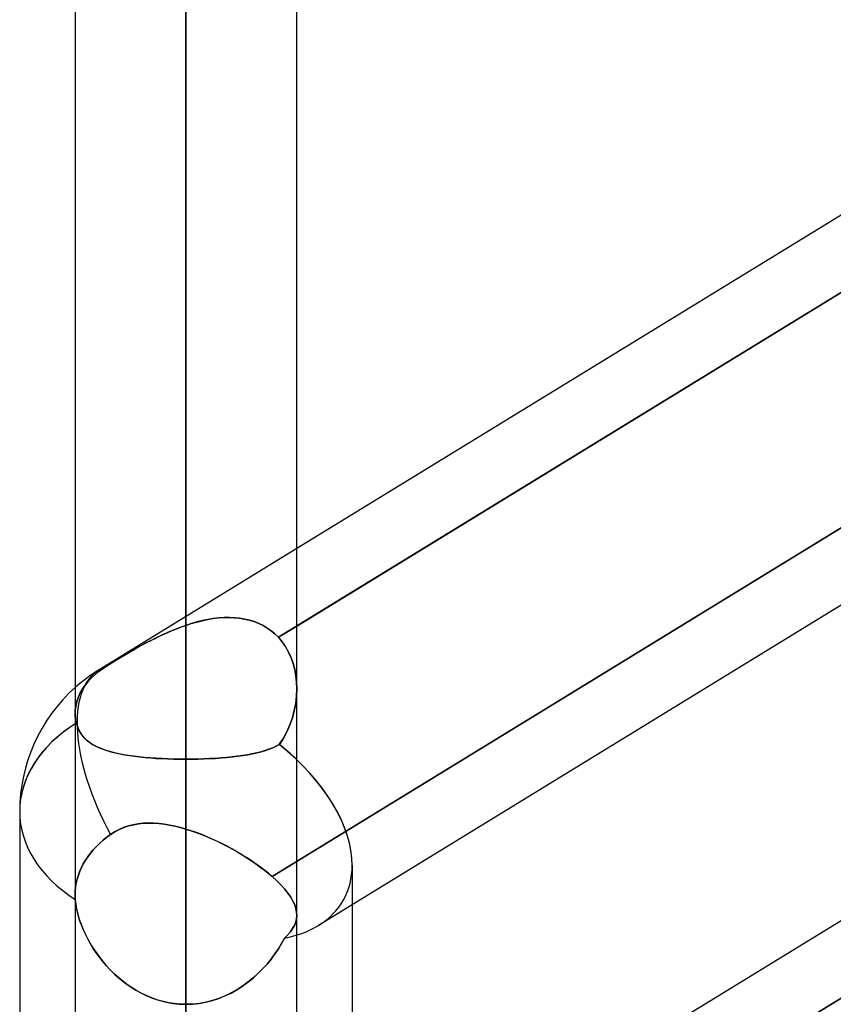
# Model space of a CAD drawing. Header units: millimetres. Extents: x -97 to 81, y -215 to 215.
# Tile 30 of 82: x -44 to -38.4, y -56.27 to -49.5. Entities that reach past the tile are written whole.
import ezdxf

# ---------------------------------------------------------------- set-up
doc = ezdxf.new("R2010")
doc.units = ezdxf.units.MM
doc.layers.add('MAIN-1', color=7, linetype='Continuous')
doc.layers.add('MAIN-2', color=7, linetype='Continuous')

msp = doc.modelspace()

# ---------------------------------------------------------------- linework, layer by layer
at = {"layer": 'MAIN-1'}
for p, q in [((-42.8563, 0), (-42.8563, -105.1835)), ((-43.6188, 0), (-43.6188, -104.7621)), ((-42.0938, -104.6521), (-42.0938, 0)), ((-34.8188, -48.6754), (-42.0938, -53.1328)), ((-42.0938, -53.6654), (-34.8188, -49.208)), ((-34.8187, -51.3582), (-41.7125, -55.5819)), ((-34.8188, -53.528), (-41.7125, -57.7517)), ((-41.7125, -58.2843), (-34.8188, -54.0606)), ((-44, -54.9413), (-44, -105.4075)), ((-41.7125, -55.3107), (-41.7125, -104.7669))]:
    msp.add_line(p, q, dxfattribs=at)
msp.add_arc((-42.8563, -54.9413), 1.1438, 131.80991, 180.00009, dxfattribs=at)
for major_axis, ratio, start_param, end_param in [((1.1438, 0), 0.707107, 2.300466, 3.141593), ((1.0844, -0.6073), 0.598803, 0.323411, 1.164722)]:
    msp.add_ellipse((-42.8563, -54.9413), major_axis=major_axis, ratio=ratio, start_param=start_param, end_param=end_param, dxfattribs=at)
at = {"layer": 'MAIN-2'}
for p, q in [((-42.8563, 0), (-42.8563, -104.0108)), ((-42.8563, 0), (-42.8563, -95.5956)), ((-42.8563, 0), (-42.8563, -96.6745)), ((-42.8563, 0), (-42.8563, -87.1797)), ((-42.8563, 0), (-42.8563, -88.2587)), ((-42.8563, 0), (-42.8563, -78.7627)), ((-42.8563, 0), (-42.8563, -79.8419)), ((-42.8563, 0), (-42.8563, -70.3444)), ((-42.8563, 0), (-42.8563, -71.4237)), ((-42.8563, 0), (-42.8563, -61.9242)), ((-42.8563, 0), (-42.8563, -63.0038)), ((-42.8563, 0), (-42.8563, -53.6608)), ((-42.8563, 0), (-42.8563, -54.5813)), ((-42.8563, -105.1835), (-42.8563, 0)), ((-42.8563, -104.0108), (-42.8563, 0)), ((-42.8563, -96.6745), (-42.8563, 0)), ((-42.8563, -95.5956), (-42.8563, 0)), ((-42.8563, -88.2587), (-42.8563, 0)), ((-42.8563, -87.1797), (-42.8563, 0)), ((-42.8563, -79.8419), (-42.8563, 0)), ((-42.8563, -78.7627), (-42.8563, 0)), ((-42.8563, -71.4237), (-42.8563, 0)), ((-42.8563, -70.3444), (-42.8563, 0)), ((-42.8563, -63.0038), (-42.8563, 0)), ((-42.8563, -61.9242), (-42.8563, 0)), ((-42.8563, -54.5813), (-42.8563, 0)), ((-42.8563, -53.6608), (-42.8563, 0)), ((-34.5568, -49.0476), (-42.2205, -53.7431)), ((-34.6147, -50.7005), (-42.2642, -55.3873)), ((-42.2642, -55.3873), (-34.6147, -50.7005)), ((-42.0938, -53.1328), (-43.4538, -53.9661)), ((-42.7451, -53.6289), (-42.7078, -53.6211)), ((-42.7055, -53.6207), (-42.7431, -53.6285)), ((-42.7078, -53.6211), (-42.6705, -53.6148)), ((-42.6681, -53.6145), (-42.7055, -53.6207)), ((-42.6705, -53.6148), (-42.6333, -53.6103)), ((-42.631, -53.6101), (-42.6681, -53.6145)), ((-42.6333, -53.6103), (-42.5963, -53.6076)), ((-42.5942, -53.6075), (-42.631, -53.6101)), ((-42.5963, -53.6076), (-42.5598, -53.6069)), ((-42.5578, -53.6069), (-42.5942, -53.6075)), ((-42.5598, -53.6069), (-42.5239, -53.6082)), ((-42.5221, -53.6083), (-42.5578, -53.6069)), ((-42.5239, -53.6082), (-42.4886, -53.6116)), ((-42.487, -53.6118), (-42.5221, -53.6083)), ((-42.4886, -53.6116), (-42.4541, -53.6172)), ((-42.4526, -53.6174), (-42.487, -53.6118)), ((-42.4541, -53.6172), (-42.4203, -53.625)), ((-42.4192, -53.6253), (-42.4526, -53.6174)), ((-42.9501, -53.6964), (-42.9191, -53.6838)), ((-42.8969, -53.6753), (-42.9373, -53.6911)), ((-42.9191, -53.6838), (-42.8878, -53.6719)), ((-42.8563, -53.6608), (-42.8969, -53.6753)), ((-42.8878, -53.6719), (-42.8563, -53.6608)), ((-42.8185, -53.6486), (-42.8562, -53.6608)), ((-42.8562, -53.6608), (-42.8194, -53.6489)), ((-42.8194, -53.6489), (-42.7823, -53.6382)), ((-42.7808, -53.6378), (-42.8185, -53.6486)), ((-42.7823, -53.6382), (-42.7451, -53.6289)), ((-42.7431, -53.6285), (-42.7808, -53.6378)), ((-42.4203, -53.625), (-42.3875, -53.6351)), ((-42.3866, -53.6355), (-42.4192, -53.6253)), ((-42.3875, -53.6351), (-42.3559, -53.6476)), ((-42.3551, -53.6479), (-42.3866, -53.6355)), ((-42.3559, -53.6476), (-42.3257, -53.6623)), ((-42.325, -53.6626), (-42.3551, -53.6479)), ((-42.3257, -53.6623), (-42.297, -53.6792)), ((-42.2965, -53.6795), (-42.325, -53.6626)), ((-42.297, -53.6792), (-42.2698, -53.6983)), ((-42.2695, -53.6985), (-42.2965, -53.6795)), ((-42.2205, -53.7431), (-42.0938, -53.6654)), ((-43.1037, -53.7684), (-43.0733, -53.7529)), ((-43.0566, -53.7447), (-43.0954, -53.7641)), ((-43.0733, -53.7529), (-43.0426, -53.738)), ((-43.0173, -53.726), (-43.0566, -53.7447)), ((-43.0426, -53.738), (-43.0119, -53.7235)), ((-42.9775, -53.7081), (-43.0173, -53.726)), ((-43.0119, -53.7235), (-42.981, -53.7096)), ((-42.981, -53.7096), (-42.9501, -53.6964)), ((-42.9373, -53.6911), (-42.9775, -53.7081)), ((-42.2698, -53.6983), (-42.2443, -53.7196)), ((-42.2442, -53.7197), (-42.2695, -53.6985)), ((-42.2443, -53.7196), (-42.2205, -53.7431)), ((-42.2205, -53.7431), (-42.2442, -53.7197)), ((-42.2205, -53.7431), (-42.1939, -53.7746)), ((-42.1939, -53.7746), (-42.2205, -53.7431)), ((-43.2078, -53.8245), (-43.2437, -53.845)), ((-43.2225, -53.8329), (-43.1934, -53.8165)), ((-43.1711, -53.8042), (-43.2078, -53.8245)), ((-43.1934, -53.8165), (-43.1638, -53.8002)), ((-43.1336, -53.784), (-43.1711, -53.8042)), ((-43.1638, -53.8002), (-43.1339, -53.7842)), ((-43.1339, -53.7842), (-43.1037, -53.7684)), ((-43.0954, -53.7641), (-43.1336, -53.784)), ((-42.1939, -53.7746), (-42.1704, -53.8086)), ((-42.1703, -53.8086), (-42.1939, -53.7746)), ((-42.1704, -53.8086), (-42.15, -53.8449)), ((-42.15, -53.8449), (-42.1703, -53.8086)), ((-43.3128, -53.8856), (-43.3459, -53.9056)), ((-43.333, -53.8978), (-43.3063, -53.8817)), ((-43.2787, -53.8654), (-43.3128, -53.8856)), ((-43.3063, -53.8817), (-43.279, -53.8655)), ((-43.279, -53.8655), (-43.251, -53.8492)), ((-43.2437, -53.845), (-43.2787, -53.8654)), ((-43.251, -53.8492), (-43.2225, -53.8329)), ((-42.15, -53.8449), (-42.1327, -53.8834)), ((-42.1327, -53.8833), (-42.15, -53.8449)), ((-42.1186, -53.9236), (-42.1327, -53.8833)), ((-42.1327, -53.8834), (-42.1186, -53.9237)), ((-43.4077, -53.944), (-43.4332, -53.9611)), ((-43.4332, -53.9611), (-43.4077, -53.944)), ((-43.3777, -53.9252), (-43.4077, -53.944)), ((-43.4077, -53.944), (-43.3839, -53.9291)), ((-43.3839, -53.9291), (-43.359, -53.9136)), ((-43.3459, -53.9056), (-43.3777, -53.9252)), ((-43.359, -53.9136), (-43.333, -53.8978)), ((-34.6147, -53.9355), (-42.2642, -58.6223)), ((-42.1077, -53.9654), (-42.1186, -53.9236)), ((-42.1186, -53.9237), (-42.1076, -53.9655)), ((-43.5034, -54.0188), (-43.5233, -54.0395)), ((-43.5233, -54.0395), (-43.5034, -54.0188)), ((-43.4815, -53.9987), (-43.5034, -54.0188)), ((-43.5034, -54.0188), (-43.4815, -53.9987)), ((-43.4815, -53.9987), (-43.4579, -53.9793)), ((-43.4579, -53.9794), (-43.4815, -53.9987)), ((-43.4332, -53.9611), (-43.4579, -53.9794)), ((-43.4579, -53.9793), (-43.4332, -53.9611)), ((-42.0999, -54.0085), (-42.1077, -53.9654)), ((-42.1076, -53.9655), (-42.0999, -54.0086)), ((-42.0953, -54.0524), (-42.0999, -54.0085)), ((-42.0999, -54.0086), (-42.0953, -54.0524)), ((-43.557, -54.0811), (-43.5707, -54.102)), ((-43.5707, -54.102), (-43.557, -54.0811)), ((-43.5413, -54.0604), (-43.557, -54.0811)), ((-43.557, -54.0811), (-43.5413, -54.0604)), ((-43.5233, -54.0395), (-43.5413, -54.0604)), ((-43.5413, -54.0604), (-43.5233, -54.0395)), ((-42.0953, -54.0524), (-42.0937, -54.0969)), ((-42.0937, -54.0969), (-42.0953, -54.0524)), ((-43.594, -54.1469), (-43.6031, -54.1704)), ((-43.6031, -54.1704), (-43.594, -54.1469)), ((-43.5831, -54.124), (-43.594, -54.1469)), ((-43.594, -54.1469), (-43.5831, -54.124)), ((-43.5707, -54.102), (-43.5831, -54.124)), ((-43.5831, -54.124), (-43.5707, -54.102)), ((-42.0957, -54.1471), (-42.1014, -54.1974)), ((-42.1014, -54.1974), (-42.0957, -54.1472)), ((-42.0937, -54.0969), (-42.0957, -54.1471)), ((-42.0957, -54.1472), (-42.0937, -54.0969)), ((-43.6149, -54.2179), (-43.6178, -54.2413)), ((-43.6178, -54.2413), (-43.6149, -54.2179)), ((-43.61, -54.1942), (-43.6149, -54.2179)), ((-43.6149, -54.2179), (-43.61, -54.1942)), ((-43.6031, -54.1704), (-43.61, -54.1942)), ((-43.61, -54.1942), (-43.6031, -54.1704)), ((-42.1014, -54.1974), (-42.1109, -54.2474)), ((-42.1109, -54.2474), (-42.1014, -54.1974)), ((-43.6178, -54.2413), (-43.6188, -54.264)), ((-43.6188, -54.264), (-43.6178, -54.2413)), ((-43.6188, -54.264), (-43.6185, -54.2751)), ((-43.6185, -54.2751), (-43.6188, -54.264)), ((-43.6185, -54.2751), (-43.6178, -54.2865)), ((-43.6178, -54.2865), (-43.6185, -54.2751)), ((-43.6178, -54.2865), (-43.6167, -54.298)), ((-43.6167, -54.298), (-43.6178, -54.2865)), ((-43.6167, -54.298), (-43.6151, -54.3096)), ((-43.615, -54.3096), (-43.6167, -54.298)), ((-42.141, -54.3451), (-42.1241, -54.2967)), ((-42.1241, -54.2969), (-42.141, -54.3452)), ((-42.1109, -54.2474), (-42.1241, -54.2969)), ((-42.1241, -54.2967), (-42.1109, -54.2474)), ((-43.6151, -54.3096), (-43.6129, -54.3214)), ((-43.6129, -54.3214), (-43.615, -54.3096)), ((-43.6129, -54.3214), (-43.6103, -54.3332)), ((-43.6103, -54.3332), (-43.6129, -54.3214)), ((-43.6103, -54.3332), (-43.6031, -54.3571)), ((-43.6033, -54.3565), (-43.6103, -54.3332)), ((-43.5944, -54.3781), (-43.6033, -54.3565)), ((-43.6031, -54.3571), (-43.5939, -54.3792)), ((-42.141, -54.3452), (-42.1617, -54.3921)), ((-42.1616, -54.392), (-42.141, -54.3451)), ((-43.5835, -54.3981), (-43.5944, -54.3781)), ((-43.5939, -54.3792), (-43.5826, -54.3997)), ((-43.5709, -54.4166), (-43.5835, -54.3981)), ((-43.5826, -54.3997), (-43.5694, -54.4185)), ((-43.5564, -54.4337), (-43.5709, -54.4166)), ((-43.5694, -54.4185), (-43.5543, -54.4359)), ((-43.5402, -54.4494), (-43.5564, -54.4337)), ((-42.1617, -54.3921), (-42.186, -54.437)), ((-42.1859, -54.437), (-42.1616, -54.392)), ((-43.5543, -54.4359), (-43.5373, -54.4518)), ((-43.5223, -54.4638), (-43.5402, -54.4494)), ((-43.5373, -54.4518), (-43.5186, -54.4664)), ((-43.5026, -54.4771), (-43.5223, -54.4638)), ((-43.5186, -54.4664), (-43.4982, -54.4798)), ((-43.4812, -54.4893), (-43.5026, -54.4771)), ((-43.4982, -54.4798), (-43.4761, -54.492)), ((-43.4581, -54.5006), (-43.4812, -54.4893)), ((-43.4761, -54.492), (-43.4524, -54.5031)), ((-43.4333, -54.5109), (-43.4581, -54.5006)), ((-42.236, -54.4918), (-42.2597, -54.5029)), ((-42.2586, -54.5024), (-42.2355, -54.4915)), ((-42.214, -54.4795), (-42.236, -54.4918)), ((-42.2355, -54.4915), (-42.214, -54.4795)), ((-42.214, -54.4795), (-42.1859, -54.437)), ((-42.186, -54.437), (-42.2139, -54.4795)), ((-43.4524, -54.5031), (-43.4271, -54.5132)), ((-43.4068, -54.5203), (-43.4333, -54.5109)), ((-43.4271, -54.5132), (-43.4004, -54.5224)), ((-43.3786, -54.5289), (-43.4068, -54.5203)), ((-43.4004, -54.5224), (-43.3722, -54.5307)), ((-43.3488, -54.5367), (-43.3786, -54.5289)), ((-43.3722, -54.5307), (-43.3425, -54.5382)), ((-43.3175, -54.5438), (-43.3488, -54.5367)), ((-43.3425, -54.5382), (-43.3115, -54.5451)), ((-43.2847, -54.5501), (-43.3175, -54.5438)), ((-43.3115, -54.5451), (-43.2791, -54.5512)), ((-43.2507, -54.5558), (-43.2847, -54.5501)), ((-43.2791, -54.5512), (-43.2455, -54.5566)), ((-43.2154, -54.5609), (-43.2507, -54.5558)), ((-43.2455, -54.5566), (-43.2106, -54.5615)), ((-43.1788, -54.5653), (-43.2154, -54.5609)), ((-43.2106, -54.5615), (-43.1745, -54.5657)), ((-43.1411, -54.5691), (-43.1788, -54.5653)), ((-43.1745, -54.5657), (-43.1373, -54.5695)), ((-43.1023, -54.5724), (-43.1411, -54.5691)), ((-43.1373, -54.5695), (-43.0991, -54.5726)), ((-42.5749, -54.5694), (-42.6131, -54.5726)), ((-42.6126, -54.5726), (-42.5742, -54.5694)), ((-42.5377, -54.5657), (-42.5749, -54.5694)), ((-42.5742, -54.5694), (-42.5368, -54.5656)), ((-42.5016, -54.5614), (-42.5377, -54.5657)), ((-42.5368, -54.5656), (-42.5005, -54.5613)), ((-42.4667, -54.5566), (-42.5016, -54.5614)), ((-42.5005, -54.5613), (-42.4654, -54.5564)), ((-42.4331, -54.5511), (-42.4667, -54.5566)), ((-42.4654, -54.5564), (-42.4316, -54.5508)), ((-42.4007, -54.545), (-42.4331, -54.5511)), ((-42.4316, -54.5508), (-42.399, -54.5446)), ((-42.3696, -54.5382), (-42.4007, -54.545)), ((-42.399, -54.5446), (-42.3678, -54.5377)), ((-42.34, -54.5306), (-42.3696, -54.5382)), ((-42.3678, -54.5377), (-42.3381, -54.5301)), ((-42.3118, -54.5222), (-42.34, -54.5306)), ((-42.3381, -54.5301), (-42.31, -54.5217)), ((-42.285, -54.513), (-42.3118, -54.5222)), ((-42.31, -54.5217), (-42.2835, -54.5125)), ((-42.2597, -54.5029), (-42.285, -54.513)), ((-42.2835, -54.5125), (-42.2586, -54.5024)), ((-43.0627, -54.5752), (-43.1023, -54.5724)), ((-43.0991, -54.5726), (-43.0601, -54.5753)), ((-43.0224, -54.5774), (-43.0627, -54.5752)), ((-43.0601, -54.5753), (-43.0203, -54.5775)), ((-42.9815, -54.5791), (-43.0224, -54.5774)), ((-43.0203, -54.5775), (-42.9798, -54.5792)), ((-42.9402, -54.5803), (-42.9815, -54.5791)), ((-42.9798, -54.5792), (-42.9389, -54.5803)), ((-42.8984, -54.5811), (-42.9402, -54.5803)), ((-42.9389, -54.5803), (-42.8977, -54.5811)), ((-42.8563, -54.5813), (-42.8984, -54.5811)), ((-42.8977, -54.5811), (-42.8563, -54.5813)), ((-42.8148, -54.5811), (-42.8563, -54.5813)), ((-42.8563, -54.5813), (-42.8146, -54.5811)), ((-42.8563, -61.9242), (-42.8563, -54.5813)), ((-42.8563, -54.5813), (-42.8563, -61.9242)), ((-42.7735, -54.5803), (-42.8148, -54.5811)), ((-42.8146, -54.5811), (-42.7732, -54.5804)), ((-42.7326, -54.5792), (-42.7735, -54.5803)), ((-42.7732, -54.5804), (-42.7323, -54.5792)), ((-42.692, -54.5775), (-42.7326, -54.5792)), ((-42.7323, -54.5792), (-42.6918, -54.5775)), ((-42.6522, -54.5753), (-42.692, -54.5775)), ((-42.6918, -54.5775), (-42.6519, -54.5753)), ((-42.6131, -54.5726), (-42.6522, -54.5753)), ((-42.6519, -54.5753), (-42.6126, -54.5726)), ((-43.2526, -55.0402), (-43.2849, -55.0511)), ((-43.2838, -55.0507), (-43.2511, -55.0398)), ((-43.2195, -55.0318), (-43.2526, -55.0402)), ((-43.2511, -55.0398), (-43.2175, -55.0314)), ((-43.1855, -55.0258), (-43.2195, -55.0318)), ((-43.2175, -55.0314), (-43.183, -55.0255)), ((-43.1509, -55.0221), (-43.1855, -55.0258)), ((-43.183, -55.0255), (-43.1479, -55.0219)), ((-43.1155, -55.0206), (-43.1509, -55.0221)), ((-43.1479, -55.0219), (-43.1124, -55.0205)), ((-43.0796, -55.0211), (-43.1155, -55.0206)), ((-43.1124, -55.0205), (-43.0764, -55.0212)), ((-43.0433, -55.0236), (-43.0796, -55.0211)), ((-43.0764, -55.0212), (-43.0402, -55.0239)), ((-43.0064, -55.028), (-43.0433, -55.0236)), ((-43.0402, -55.0239), (-43.0037, -55.0284)), ((-42.9692, -55.0341), (-43.0064, -55.028)), ((-43.0037, -55.0284), (-42.9671, -55.0345)), ((-42.9318, -55.0419), (-42.9692, -55.0341)), ((-42.9671, -55.0345), (-42.9305, -55.0422)), ((-42.8941, -55.0512), (-42.9318, -55.0419)), ((-42.9305, -55.0422), (-42.8936, -55.0514)), ((-43.3761, -55.0992), (-43.4014, -55.1176)), ((-43.4014, -55.1176), (-43.3761, -55.0992)), ((-43.3761, -55.0992), (-43.3465, -55.0804)), ((-43.3468, -55.0806), (-43.3761, -55.0992)), ((-43.3163, -55.0645), (-43.3468, -55.0806)), ((-43.3465, -55.0804), (-43.3157, -55.0642)), ((-43.2849, -55.0511), (-43.3163, -55.0645)), ((-43.3157, -55.0642), (-43.2838, -55.0507)), ((-42.8563, -55.062), (-42.8941, -55.0512)), ((-42.8936, -55.0514), (-42.8563, -55.062)), ((-42.8563, -58.5416), (-42.8563, -55.062)), ((-42.8563, -55.062), (-42.8563, -58.5416)), ((-42.8562, -55.062), (-42.8209, -55.0732)), ((-42.8199, -55.0735), (-42.8562, -55.062)), ((-42.8209, -55.0732), (-42.7853, -55.0856)), ((-42.7836, -55.0862), (-42.8199, -55.0735)), ((-42.7853, -55.0856), (-42.7496, -55.0991)), ((-42.7473, -55.0999), (-42.7836, -55.0862)), ((-42.7496, -55.0991), (-42.7138, -55.1136)), ((-42.7112, -55.1147), (-42.7473, -55.0999)), ((-43.4497, -55.1582), (-43.4726, -55.1804)), ((-43.4726, -55.1804), (-43.4497, -55.1582)), ((-43.4258, -55.1372), (-43.4497, -55.1582)), ((-43.4497, -55.1582), (-43.4258, -55.1372)), ((-43.4014, -55.1176), (-43.4258, -55.1372)), ((-43.4258, -55.1372), (-43.4014, -55.1176)), ((-42.7138, -55.1136), (-42.678, -55.1292)), ((-42.6753, -55.1304), (-42.7112, -55.1147)), ((-42.678, -55.1292), (-42.6423, -55.1456)), ((-42.6396, -55.1469), (-42.6753, -55.1304)), ((-42.6423, -55.1456), (-42.6067, -55.163)), ((-42.6042, -55.1642), (-42.6396, -55.1469)), ((-42.6067, -55.163), (-42.5716, -55.1811)), ((-42.5693, -55.1823), (-42.6042, -55.1642)), ((-43.514, -55.2276), (-43.5321, -55.2519)), ((-43.5321, -55.2519), (-43.514, -55.2276)), ((-43.4941, -55.2036), (-43.514, -55.2276)), ((-43.514, -55.2276), (-43.4941, -55.2036)), ((-43.4726, -55.1804), (-43.4941, -55.2036)), ((-43.4941, -55.2036), (-43.4726, -55.1804)), ((-42.5716, -55.1811), (-42.537, -55.1998)), ((-42.535, -55.201), (-42.5693, -55.1823)), ((-42.537, -55.1998), (-42.503, -55.2191)), ((-42.5012, -55.2202), (-42.535, -55.201)), ((-42.503, -55.2191), (-42.4696, -55.239)), ((-42.4681, -55.24), (-42.5012, -55.2202)), ((-42.4696, -55.239), (-42.4371, -55.2594)), ((-42.4358, -55.2602), (-42.4681, -55.24)), ((-43.5624, -55.3004), (-43.575, -55.3253)), ((-43.575, -55.3253), (-43.5624, -55.3004)), ((-43.5483, -55.2763), (-43.5624, -55.3004)), ((-43.5624, -55.3004), (-43.5483, -55.2763)), ((-43.5321, -55.2519), (-43.5483, -55.2763)), ((-43.5483, -55.2763), (-43.5321, -55.2519)), ((-42.4371, -55.2594), (-42.4053, -55.2802)), ((-42.4043, -55.2809), (-42.4358, -55.2602)), ((-42.4053, -55.2802), (-42.3745, -55.3014)), ((-42.3737, -55.3019), (-42.4043, -55.2809)), ((-42.3745, -55.3014), (-42.3448, -55.3228)), ((-42.3443, -55.3232), (-42.3737, -55.3019)), ((-43.5964, -55.3782), (-43.6046, -55.4056)), ((-43.6046, -55.4056), (-43.5964, -55.3782)), ((-43.5864, -55.3513), (-43.5964, -55.3782)), ((-43.5964, -55.3782), (-43.5864, -55.3513)), ((-43.575, -55.3253), (-43.5864, -55.3513)), ((-43.5864, -55.3513), (-43.575, -55.3253)), ((-42.3448, -55.3228), (-42.3165, -55.3443)), ((-42.3162, -55.3445), (-42.3443, -55.3232)), ((-42.3165, -55.3443), (-42.2897, -55.3658)), ((-42.2895, -55.3659), (-42.3162, -55.3445)), ((-42.2897, -55.3658), (-42.2642, -55.3873)), ((-42.2642, -55.3873), (-42.2895, -55.3659)), ((-43.6109, -55.4334), (-43.6153, -55.461)), ((-43.6153, -55.461), (-43.6109, -55.4334)), ((-43.6046, -55.4056), (-43.6109, -55.4334)), ((-43.6109, -55.4334), (-43.6046, -55.4056)), ((-42.232, -55.4166), (-42.2642, -55.3873)), ((-42.2642, -55.3873), (-42.232, -55.4166)), ((-42.2027, -55.4458), (-42.232, -55.4166)), ((-42.232, -55.4166), (-42.2027, -55.4458)), ((-42.1767, -55.4745), (-42.2027, -55.4458)), ((-42.2027, -55.4458), (-42.1767, -55.4745)), ((-43.6179, -55.4881), (-43.6188, -55.5145)), ((-43.6188, -55.5145), (-43.6179, -55.4881)), ((-43.6188, -55.5145), (-43.6187, -55.5194)), ((-43.6187, -55.5194), (-43.6188, -55.5145)), ((-43.6153, -55.461), (-43.6179, -55.4881)), ((-43.6179, -55.4881), (-43.6153, -55.461)), ((-42.1543, -55.5025), (-42.1767, -55.4745)), ((-42.1767, -55.4745), (-42.1543, -55.5025)), ((-42.1354, -55.5298), (-42.1543, -55.5025)), ((-42.1543, -55.5025), (-42.1354, -55.5299)), ((-43.6187, -55.5194), (-43.6186, -55.5244)), ((-43.6186, -55.5244), (-43.6187, -55.5194)), ((-43.6186, -55.5244), (-43.6185, -55.5295)), ((-43.6185, -55.5295), (-43.6186, -55.5244)), ((-43.6185, -55.5295), (-43.6183, -55.5346)), ((-43.6183, -55.5346), (-43.6185, -55.5295)), ((-43.6183, -55.5346), (-43.618, -55.5397)), ((-43.618, -55.5397), (-43.6183, -55.5346)), ((-43.618, -55.5397), (-43.6176, -55.5448)), ((-43.6176, -55.5448), (-43.618, -55.5397)), ((-43.6176, -55.5448), (-43.6142, -55.5771)), ((-43.6147, -55.5732), (-43.6176, -55.5448)), ((-43.6099, -55.6026), (-43.6147, -55.5732)), ((-43.6142, -55.5771), (-43.6083, -55.6108)), ((-42.12, -55.5565), (-42.1354, -55.5298)), ((-42.1354, -55.5299), (-42.1199, -55.5566)), ((-42.1081, -55.5825), (-42.12, -55.5565)), ((-42.1199, -55.5566), (-42.1081, -55.5826)), ((-42.0998, -55.6078), (-42.1081, -55.5825)), ((-42.1081, -55.5826), (-42.0998, -55.6079)), ((-41.7125, -55.5819), (-41.9438, -55.7236)), ((-43.6034, -55.6329), (-43.6099, -55.6026)), ((-43.6083, -55.6108), (-43.6002, -55.6453)), ((-43.5951, -55.6636), (-43.6034, -55.6329)), ((-43.6002, -55.6453), (-43.5899, -55.6804)), ((-42.095, -55.6324), (-42.0998, -55.6078)), ((-42.0998, -55.6079), (-42.095, -55.6324)), ((-42.0938, -55.6563), (-42.095, -55.6324)), ((-42.095, -55.6324), (-42.0938, -55.6563)), ((-43.5851, -55.6948), (-43.5951, -55.6636)), ((-43.5899, -55.6804), (-43.5775, -55.7159)), ((-43.5735, -55.7261), (-43.5851, -55.6948)), ((-43.5775, -55.7159), (-43.563, -55.7517)), ((-42.1014, -55.7017), (-42.1102, -55.7239)), ((-42.1102, -55.7239), (-42.1015, -55.7018)), ((-42.1015, -55.7018), (-42.096, -55.6793)), ((-42.096, -55.6793), (-42.1014, -55.7017)), ((-42.096, -55.6793), (-42.0938, -55.6563)), ((-42.0938, -55.6563), (-42.096, -55.6793)), ((-43.5604, -55.7576), (-43.5735, -55.7261)), ((-43.563, -55.7517), (-43.5466, -55.7875)), ((-43.5458, -55.7891), (-43.5604, -55.7576)), ((-43.5466, -55.7875), (-43.5282, -55.8234)), ((-42.1562, -55.7895), (-42.1376, -55.7676)), ((-42.1376, -55.7676), (-42.1562, -55.7895)), ((-42.1376, -55.7676), (-42.1223, -55.7458)), ((-42.1223, -55.7458), (-42.1376, -55.7676)), ((-42.1223, -55.7458), (-42.1102, -55.7239)), ((-42.1102, -55.7239), (-42.1223, -55.7458)), ((-43.5298, -55.8203), (-43.5458, -55.7891)), ((-43.5124, -55.8514), (-43.5298, -55.8203)), ((-43.5282, -55.8234), (-43.5078, -55.8591)), ((-43.4935, -55.8822), (-43.5124, -55.8514)), ((-42.1981, -55.848), (-42.2203, -55.8843)), ((-42.2202, -55.8842), (-42.1981, -55.848)), ((-42.1981, -55.848), (-42.178, -55.8116)), ((-42.178, -55.8116), (-42.1981, -55.848)), ((-42.178, -55.8116), (-42.1562, -55.7895)), ((-42.1562, -55.7895), (-42.178, -55.8116)), ((-43.5078, -55.8591), (-43.4854, -55.8947)), ((-43.4732, -55.9128), (-43.4935, -55.8822)), ((-43.4854, -55.8947), (-43.4611, -55.9297)), ((-43.4513, -55.943), (-43.4732, -55.9128)), ((-42.2444, -55.9201), (-42.2706, -55.9553)), ((-42.2705, -55.9552), (-42.2444, -55.92)), ((-42.2444, -55.92), (-42.2202, -55.8842)), ((-42.2203, -55.8843), (-42.2444, -55.9201)), ((-43.4611, -55.9297), (-43.4349, -55.9642)), ((-43.428, -55.9726), (-43.4513, -55.943)), ((-43.4349, -55.9642), (-43.4068, -55.9977)), ((-43.4033, -56.0016), (-43.428, -55.9726)), ((-42.3288, -56.023), (-42.2987, -55.9896)), ((-42.2987, -55.9897), (-42.3288, -56.023)), ((-42.2987, -55.9896), (-42.2705, -55.9552)), ((-42.2706, -55.9553), (-42.2987, -55.9897)), ((-43.4068, -55.9977), (-43.3768, -56.0302)), ((-43.3772, -56.0298), (-43.4033, -56.0016)), ((-43.3497, -56.057), (-43.3772, -56.0298)), ((-43.3768, -56.0302), (-43.345, -56.0614)), ((-43.3208, -56.0832), (-43.3497, -56.057)), ((-42.3946, -56.0858), (-42.3607, -56.0551)), ((-42.3607, -56.0551), (-42.3944, -56.0856)), ((-42.3607, -56.0551), (-42.3288, -56.023)), ((-42.3288, -56.023), (-42.3607, -56.0551)), ((-43.345, -56.0614), (-43.3116, -56.0911)), ((-43.2907, -56.1082), (-43.3208, -56.0832)), ((-43.3116, -56.0911), (-43.2766, -56.1191)), ((-43.2594, -56.1317), (-43.2907, -56.1082)), ((-43.2766, -56.1191), (-43.24, -56.1451)), ((-42.4674, -56.1417), (-42.4302, -56.1147)), ((-42.4297, -56.1143), (-42.4667, -56.1412)), ((-42.4302, -56.1147), (-42.3946, -56.0858)), ((-42.3944, -56.0856), (-42.4297, -56.1143)), ((-43.227, -56.1537), (-43.2594, -56.1317)), ((-43.24, -56.1451), (-43.2019, -56.1692)), ((-43.1934, -56.1741), (-43.227, -56.1537)), ((-43.2019, -56.1692), (-43.1623, -56.191)), ((-43.1588, -56.1927), (-43.1934, -56.1741)), ((-43.1623, -56.191), (-43.1213, -56.2104)), ((-43.1233, -56.2095), (-43.1588, -56.1927)), ((-42.5879, -56.2089), (-42.5463, -56.189)), ((-42.5453, -56.1884), (-42.5868, -56.2085)), ((-42.5463, -56.189), (-42.5061, -56.1665)), ((-42.5053, -56.166), (-42.5453, -56.1884)), ((-42.5061, -56.1665), (-42.4674, -56.1417)), ((-42.4667, -56.1412), (-42.5053, -56.166)), ((-43.0867, -56.2244), (-43.1233, -56.2095)), ((-43.1213, -56.2104), (-43.0792, -56.2271)), ((-43.0495, -56.2371), (-43.0867, -56.2244)), ((-43.0792, -56.2271), (-43.036, -56.2411)), ((-43.0117, -56.2476), (-43.0495, -56.2371)), ((-43.036, -56.2411), (-42.9918, -56.2522)), ((-42.9734, -56.2559), (-43.0117, -56.2476)), ((-42.9918, -56.2522), (-42.947, -56.2602)), ((-42.9347, -56.2618), (-42.9734, -56.2559)), ((-42.947, -56.2602), (-42.9018, -56.265)), ((-42.8956, -56.2654), (-42.9347, -56.2618)), ((-42.8101, -56.265), (-42.7644, -56.26)), ((-42.7639, -56.26), (-42.8099, -56.265)), ((-42.7644, -56.26), (-42.7192, -56.2519)), ((-42.7183, -56.2517), (-42.7639, -56.26)), ((-42.7192, -56.2519), (-42.6747, -56.2406)), ((-42.6735, -56.2402), (-42.7183, -56.2517)), ((-42.6747, -56.2406), (-42.6308, -56.2262)), ((-42.6296, -56.2258), (-42.6735, -56.2402)), ((-42.6308, -56.2262), (-42.5879, -56.2089)), ((-42.5868, -56.2085), (-42.6296, -56.2258)), ((-42.9018, -56.265), (-42.8563, -56.2666)), ((-42.8563, -56.2666), (-42.8956, -56.2654)), ((-42.8563, -56.2666), (-42.8101, -56.265)), ((-42.8099, -56.265), (-42.8563, -56.2666))]:
    msp.add_line(p, q, dxfattribs=at)
msp.add_arc((-42.8563, -54.9413), 1.1438, 121.4961, 131.80991, dxfattribs=at)
for major_axis, ratio, start_param, end_param in [((0.5975, -0.9753), 0.463048, 3.04546, 3.138601), ((0.5975, -0.9753), 0.463048, 3.04546, 3.138601), ((0.5975, -0.9753), 0.463048, -3.141591, -1.690821), ((0.5975, -0.9753), 0.463048, -3.141591, -1.690821), ((0.5975, -0.9753), 0.463048, 3.138601, 3.141594), ((0.5975, -0.9753), 0.463048, 3.138601, 3.141594), ((1.1438, 0), 0.707107, 2.290619, 3.141593), ((1.1438, 0), 0.707107, 2.290619, 2.300466), ((1.0844, -0.6073), 0.598803, 1.164722, 1.298102), ((1.0844, -0.6073), 0.598803, 0.323411, 1.298102), ((1.1438, 0), 0.707107, 3.141593, 3.983951), ((1.1438, 0), 0.707107, -3.141593, -2.299234), ((1.0844, -0.6073), 0.598803, -0.325101, 0.323411), ((1.0844, -0.6073), 0.598803, -0.325101, 0.323411), ((1.0844, -0.6073), 0.598803, -0.612436, -0.325101), ((1.0844, -0.6073), 0.598803, -0.612436, -0.325101)]:
    msp.add_ellipse((-42.8563, -54.9413), major_axis=major_axis, ratio=ratio, start_param=start_param, end_param=end_param, dxfattribs=at)

doc.saveas('drawing.dxf')
